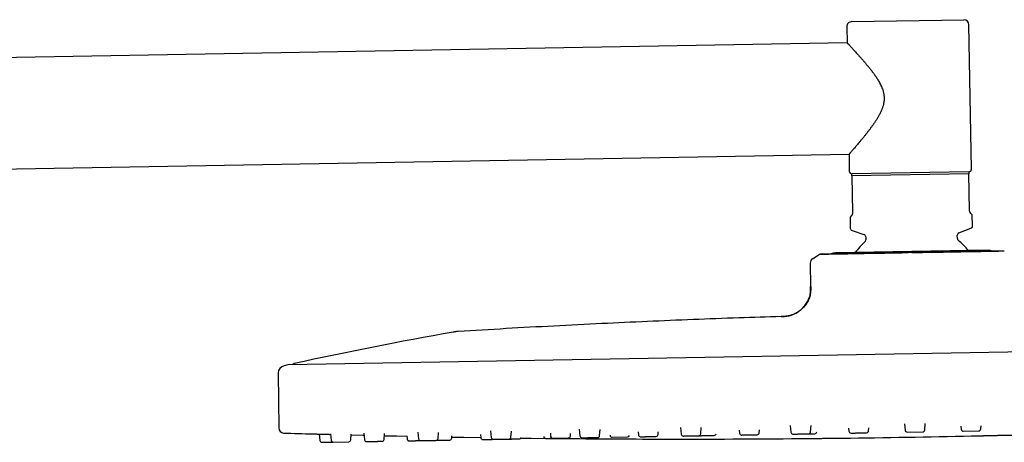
# Model space of a CAD drawing. Header units: millimetres. Extents: x 8 to 1762, y 12 to 2803.
# Tile 118 of 119: x 1461 to 1655, y 2720 to 2803. Entities that reach past the tile are written whole.
import ezdxf

# ---------------------------------------------------------------- set-up
doc = ezdxf.new("R2010")
doc.units = ezdxf.units.MM

msp = doc.modelspace()

# ---------------------------------------------------------------- linework, layer by layer
at = {"color": 7, "linetype": 'Continuous', "lineweight": 30}
for p, q in [((1623.81, 2801.77), (1623.86, 2798.62)), ((1624.79, 2802.79), (1646.79, 2803.17)), ((1648.3, 2773.79), (1647.81, 2802.19)), ((1623.86, 2798.62), (1295.27, 2792.88)), ((1295.65, 2770.99), (1624.25, 2776.72)), ((1624.25, 2776.72), (1624.3, 2773.37)), ((1647.81, 2773.28), (1624.81, 2772.88)), ((1647.82, 2772.88), (1624.82, 2772.48)), ((1647.94, 2765.7), (1647.82, 2772.88)), ((1624.82, 2772.48), (1624.95, 2765.3)), ((1648.46, 2764.79), (1648.25, 2765)), ((1648.5, 2762.64), (1648.46, 2764.79)), ((1624.66, 2764.59), (1624.46, 2764.37)), ((1624.46, 2764.37), (1624.5, 2762.22)), ((1624.84, 2761.76), (1627.19, 2760.95)), ((1645.85, 2761.28), (1648.17, 2762.17)), ((1627.53, 2760.49), (1627.54, 2759.88)), ((1645.54, 2760.2), (1645.53, 2760.8)), ((1618.46, 2757.05), (1618.42, 2757.03)), ((1651.58, 2757.85), (1621.58, 2757.32)), ((1616.62, 2755.33), (1616.7, 2750.73)), ((1617.09, 2756.2), (1618.41, 2757.02)), ((1616.72, 2750.74), (1616.7, 2750.74)), ((1759.83, 2739.62), (1514.04, 2735.33)), ((1513.98, 2735.32), (1513.26, 2735.16)), ((1512.08, 2733.69), (1512.18, 2722.93)), ((1553.82, 2722.38), (1553.96, 2721.06)), ((1557.82, 2721.13), (1557.9, 2722.32)), ((1571.24, 2722.68), (1571.38, 2721.36)), ((1575.24, 2721.43), (1575.33, 2722.65)), ((1591.12, 2723.03), (1591.26, 2721.71)), ((1595.12, 2721.78), (1595.21, 2723.03)), ((1602.67, 2722.53), (1602.73, 2721.91)), ((1606.6, 2721.98), (1606.64, 2722.55)), ((1612.69, 2723.39), (1612.83, 2722.09)), ((1616.69, 2722.15), (1616.78, 2723.43)), ((1624.17, 2722.89), (1624.24, 2722.29)), ((1628.1, 2722.35), (1628.14, 2722.95)), ((1635.13, 2723.77), (1635.26, 2722.48)), ((1639.13, 2722.55), (1639.22, 2723.84)), ((1646.23, 2723.26), (1646.29, 2722.67)), ((1646.69, 2722.31), (1649.76, 2722.37)), ((1650.15, 2722.74), (1650.2, 2723.35)), ((1520.15, 2721.74), (1520.28, 2720.47)), ((1522.35, 2721.8), (1522.49, 2720.51)), ((1526.35, 2720.58), (1526.43, 2721.69)), ((1528.9, 2721.93), (1529.03, 2720.62)), ((1532.9, 2720.69), (1532.98, 2721.83)), ((1537.34, 2721.36), (1537.4, 2720.77)), ((1539.52, 2722.12), (1539.66, 2720.81)), ((1543.52, 2720.88), (1543.6, 2722.04)), ((1546.17, 2720.92), (1546.2, 2721.39)), ((1551.81, 2721.64), (1551.87, 2721.02)), ((1554.36, 2720.7), (1557.43, 2720.76)), ((1555.01, 2720.71), (1555.09, 2720.71)), ((1564.26, 2721.26), (1564.26, 2721.24)), ((1565.56, 2721.89), (1565.62, 2721.26)), ((1569.49, 2721.33), (1569.52, 2721.85)), ((1577.29, 2721.5), (1577.29, 2721.47)), ((1577.69, 2721.11), (1580.76, 2721.16)), ((1582.8, 2722.19), (1582.87, 2721.56)), ((1586.73, 2721.63), (1586.77, 2722.18)), ((1635.67, 2722.12), (1638.73, 2722.17)), ((1522.89, 2720.15), (1522.89, 2720.15)), ((1522.9, 2720.15), (1525.96, 2720.21))]:
    msp.add_line(p, q, dxfattribs=at)
at = {"color": 7, "linetype": 'Continuous', "lineweight": 30, "flags": 128}
for points in [[(1526.42, 2721.57), (1528.78, 2721.51), (1528.94, 2721.51)], [(1532.95, 2721.41), (1535.38, 2721.36), (1537.34, 2721.32)], [(1546.18, 2721.15), (1548.59, 2721.11), (1551.87, 2721.06)], [(1559.85, 2720.95), (1561.8, 2720.92), (1564.56, 2720.89)], [(1584.91, 2720.76), (1584.91, 2720.76), (1584.92, 2720.76), (1584.97, 2720.76), (1585.05, 2720.76), (1585.16, 2720.76), (1585.3, 2720.76), (1585.46, 2720.76), (1585.66, 2720.76), (1585.87, 2720.76), (1586.11, 2720.76), (1586.38, 2720.76), (1586.65, 2720.76), (1586.95, 2720.76), (1587.25, 2720.76), (1587.57, 2720.76), (1587.89, 2720.76), (1588.21, 2720.76), (1588.53, 2720.75), (1588.85, 2720.75), (1589.16, 2720.75), (1589.47, 2720.75), (1589.77, 2720.75), (1590.04, 2720.75), (1590.3, 2720.75), (1590.54, 2720.75), (1590.76, 2720.75), (1590.95, 2720.75), (1591.12, 2720.75), (1591.26, 2720.75), (1591.37, 2720.75), (1591.45, 2720.75), (1591.5, 2720.75), (1591.51, 2720.75), (1591.51, 2720.75)], [(1617.91, 2720.88), (1617.91, 2720.88), (1617.93, 2720.88), (1617.98, 2720.88), (1618.06, 2720.88), (1618.17, 2720.89), (1618.3, 2720.89), (1618.47, 2720.89), (1618.67, 2720.89), (1618.88, 2720.89), (1619.12, 2720.9), (1619.38, 2720.9), (1619.66, 2720.9), (1619.95, 2720.91), (1620.26, 2720.91), (1620.57, 2720.91), (1620.89, 2720.92), (1621.22, 2720.92), (1621.54, 2720.92), (1621.86, 2720.93), (1622.17, 2720.93), (1622.48, 2720.93), (1622.78, 2720.94), (1623.05, 2720.94), (1623.31, 2720.94), (1623.55, 2720.95), (1623.77, 2720.95), (1623.96, 2720.95), (1624.13, 2720.95), (1624.27, 2720.95), (1624.38, 2720.96), (1624.46, 2720.96), (1624.5, 2720.96), (1624.52, 2720.96), (1624.52, 2720.96)]]:
    msp.add_lwpolyline(points, dxfattribs=at)
at = {"color": 7, "linetype": 'Continuous', "lineweight": 30}
for centre, radius, start, end in [((1624.81, 2801.79), 1, 91, 181), ((1646.81, 2802.17), 1, 1, 91), ((1624.8, 2773.38), 0.5, 181, 271), ((1647.8, 2773.78), 0.5, 271, 1), ((1625, 2762.23), 0.5, 181, 251), ((1627.03, 2760.48), 0.5, 1, 71), ((1646.03, 2760.81), 0.5, 111, 181), ((1648, 2762.64), 0.5, 291, 1), ((1636.73, 2749.09), 14, 131.9327, 143.5959), ((1627.04, 2759.87), 0.5, 311.9327, 1), ((1646.04, 2760.2), 0.5, 181, 230.0673), ((1636.73, 2749.09), 14, 38.4038, 50.0673), ((1618.62, 2756.69), 0.4, 91, 121.9638), ((1621.62, 2755.32), 2, 91, 115.4714), ((1651.61, 2755.85), 2, 66.4786, 91), ((1654.56, 2757.31), 0.4, 60.0362, 91), ((1617.62, 2755.35), 1, 121.9638, 181), ((1696.25, 1901.95), 853.07, 100.11385, 102.25252), ((1513.58, 2733.7), 1.5, 102.3866, 180.5), ((1514.04, 2735.03), 0.3, 91, 102.3372), ((1515.32, 2735.1), 0.5, 102.2525, 151.0984), ((1513.18, 2722.94), 1, 180.5, 268.2715), ((1624.63, 2722.33), 0.4, 186, 271), ((1627.7, 2722.38), 0.4, 271, 356), ((1635.66, 2722.52), 0.4, 186, 271), ((1638.73, 2722.57), 0.4, 271, 356), ((1646.69, 2722.71), 0.4, 186, 271), ((1649.75, 2722.77), 0.4, 271, 356), ((1591.74, 5326.42), 2605.67, 268.27148, 268.39732), ((1520.68, 2720.51), 0.4, 186, 271), ((1522.89, 2720.55), 0.4, 186, 271), ((1525.95, 2720.61), 0.4, 271, 356), ((1529.43, 2720.67), 0.4, 186, 271), ((1532.5, 2720.72), 0.4, 271, 356), ((1537.79, 2720.81), 0.4, 186, 271), ((1540.06, 2720.85), 0.4, 186, 271), ((1543.12, 2720.91), 0.4, 271, 356), ((1545.77, 2720.95), 0.4, 271, 356), ((1552.27, 2721.07), 0.4, 186, 271), ((1554.36, 2721.1), 0.4, 186, 271), ((1557.42, 2721.16), 0.4, 271, 356), ((1559.53, 2721.19), 0.4, 271, 340.0318), ((1564.66, 2721.28), 0.4, 186, 271), ((1591.74, 5326.42), 2605.67, 269.41452, 269.84966), ((1566.02, 2721.31), 0.4, 186, 271), ((1569.09, 2721.36), 0.4, 271, 356), ((1571.78, 2721.41), 0.4, 186, 271), ((1574.85, 2721.46), 0.4, 271, 356), ((1577.69, 2721.51), 0.4, 186, 271), ((1580.75, 2721.56), 0.4, 271, 348.4996), ((1583.26, 2721.61), 0.4, 186, 271), ((1586.33, 2721.66), 0.4, 271, 356), ((1591.66, 2721.75), 0.4, 186, 271), ((1591.74, 5326.42), 2605.67, 269.99492, 270.5755), ((1594.72, 2721.81), 0.4, 271, 356), ((1597.73, 2721.86), 0.4, 271, 352.5429), ((1603.13, 2721.95), 0.4, 186, 271), ((1606.2, 2722.01), 0.4, 271, 356), ((1613.23, 2722.13), 0.4, 186, 271), ((1616.29, 2722.18), 0.4, 271, 356), ((1617.51, 2722.2), 0.4, 271, 356), ((1591.74, 5326.42), 2605.67, 270.72073, 271.27927)]:
    msp.add_arc(centre, radius, start, end, dxfattribs=at)
for points, knots in [([(1623.86, 2798.62), (1623.86, 2798.62), (1623.86, 2798.62), (1623.87, 2798.61), (1623.87, 2798.61)], [0, 0, 0, 0, 0.174258, 1, 1, 1, 1]), ([(1623.87, 2798.61), (1623.88, 2798.6), (1623.9, 2798.58), (1623.95, 2798.52), (1624.03, 2798.45), (1624.12, 2798.35), (1624.24, 2798.23), (1624.39, 2798.06), (1624.57, 2797.87), (1624.79, 2797.63), (1625.02, 2797.38), (1625.26, 2797.12), (1625.53, 2796.82), (1625.84, 2796.48), (1626.2, 2796.09), (1626.58, 2795.66), (1626.97, 2795.21), (1627.37, 2794.74), (1627.78, 2794.26), (1628.19, 2793.76), (1628.6, 2793.23), (1629.03, 2792.67), (1629.45, 2792.08), (1629.78, 2791.58), (1630.03, 2791.17), (1630.23, 2790.83), (1630.43, 2790.44), (1630.63, 2790.02), (1630.8, 2789.58), (1630.93, 2789.2), (1631.01, 2788.87), (1631.07, 2788.6), (1631.11, 2788.34), (1631.13, 2788.07), (1631.15, 2787.81), (1631.15, 2787.54), (1631.13, 2787.23), (1631.08, 2786.87), (1630.99, 2786.45), (1630.88, 2786.06), (1630.75, 2785.69), (1630.63, 2785.38), (1630.5, 2785.07), (1630.3, 2784.67), (1630.04, 2784.18), (1629.71, 2783.64), (1629.39, 2783.13), (1629.06, 2782.65), (1628.73, 2782.18), (1628.39, 2781.73), (1628.06, 2781.28), (1627.72, 2780.85), (1627.39, 2780.43), (1627.04, 2780), (1626.68, 2779.57), (1626.35, 2779.17), (1626.06, 2778.82), (1625.8, 2778.52), (1625.55, 2778.23), (1625.33, 2777.96), (1625.13, 2777.73), (1624.96, 2777.54), (1624.81, 2777.37), (1624.68, 2777.21), (1624.55, 2777.07), (1624.46, 2776.97), (1624.39, 2776.89), (1624.33, 2776.82), (1624.27, 2776.75), (1624.25, 2776.72), (1624.25, 2776.73), (1624.25, 2776.73)], [0, 0, 0, 0, 0.01406, 0.028179, 0.041159, 0.054182, 0.068664, 0.0832, 0.101069, 0.117779, 0.134555, 0.150161, 0.16581, 0.18504, 0.204338, 0.224722, 0.245171, 0.264841, 0.284559, 0.304326, 0.324137, 0.344972, 0.365977, 0.386119, 0.396231, 0.406343, 0.419068, 0.431843, 0.44467, 0.45758, 0.464826, 0.472072, 0.479407, 0.486741, 0.493487, 0.500255, 0.508144, 0.518751, 0.529428, 0.542908, 0.551983, 0.561079, 0.570253, 0.579427, 0.597872, 0.616416, 0.633116, 0.649849, 0.666707, 0.683594, 0.700649, 0.717733, 0.734946, 0.752191, 0.772368, 0.792608, 0.808126, 0.823679, 0.84016, 0.856692, 0.870724, 0.884793, 0.89769, 0.910621, 0.92497, 0.939373, 0.948964, 0.958572, 0.976022, 0.993583, 1, 1, 1, 1]), ([(1624.82, 2772.48), (1624.82, 2772.53), (1624.82, 2772.61), (1624.82, 2772.72), (1624.81, 2772.81), (1624.81, 2772.86), (1624.81, 2772.88)], [0, 0, 0, 0, 0.249181, 0.498664, 0.749145, 1, 1, 1, 1]), ([(1647.81, 2773.28), (1647.81, 2773.26), (1647.81, 2773.21), (1647.81, 2773.12), (1647.81, 2773.01), (1647.82, 2772.93), (1647.82, 2772.88)], [0, 0, 0, 0, 0.2491064, 0.4985913, 0.7491365, 1, 1, 1, 1]), ([(1624.95, 2765.3), (1624.94, 2765.26), (1624.94, 2765.18), (1624.93, 2765.07), (1624.9, 2764.99), (1624.87, 2764.9), (1624.84, 2764.82), (1624.79, 2764.74), (1624.73, 2764.66), (1624.69, 2764.61), (1624.66, 2764.59)], [0, 0, 0, 0, 0.0733225, 0.1626459, 0.2376398, 0.3128315, 0.4479767, 0.5838453, 0.7196175, 1, 1, 1, 1]), ([(1648.25, 2765), (1648.23, 2765.01), (1648.2, 2765.04), (1648.14, 2765.11), (1648.09, 2765.19), (1648.03, 2765.29), (1647.99, 2765.4), (1647.97, 2765.48), (1647.95, 2765.56), (1647.94, 2765.64), (1647.94, 2765.68), (1647.94, 2765.7)], [0, 0, 0, 0, 0.167751, 0.33623, 0.503676, 0.67001, 0.785436, 0.843943, 0.90227, 0.972054, 1, 1, 1, 1]), ([(1634.64, 2757.31), (1634.43, 2757.3), (1634.01, 2757.3), (1633.37, 2757.29), (1632.83, 2757.28), (1632.42, 2757.27), (1632.14, 2757.27), (1631.85, 2757.26), (1631.54, 2757.26), (1631.22, 2757.25), (1630.82, 2757.25), (1630.39, 2757.24), (1629.94, 2757.23), (1629.54, 2757.23), (1629.23, 2757.22), (1629.02, 2757.22), (1628.88, 2757.21), (1628.75, 2757.21), (1628.63, 2757.21), (1628.52, 2757.21), (1628.41, 2757.21), (1628.31, 2757.2), (1628.18, 2757.2), (1628.01, 2757.2), (1627.81, 2757.2), (1627.57, 2757.19), (1627.31, 2757.19), (1627.02, 2757.18), (1626.71, 2757.17), (1626.37, 2757.17), (1626.01, 2757.16), (1625.71, 2757.16), (1625.51, 2757.15), (1625.4, 2757.15), (1625.3, 2757.15), (1625.21, 2757.15), (1625.11, 2757.14), (1624.91, 2757.14), (1624.62, 2757.13), (1624.27, 2757.13), (1623.95, 2757.12), (1623.64, 2757.12), (1623.35, 2757.11), (1622.95, 2757.1), (1622.45, 2757.1), (1621.89, 2757.09), (1621.36, 2757.08), (1621.02, 2757.07), (1620.85, 2757.07), (1620.82, 2757.07), (1620.81, 2757.07), (1620.79, 2757.07), (1620.76, 2757.07), (1620.72, 2757.06), (1620.66, 2757.06), (1620.58, 2757.06), (1620.47, 2757.06), (1620.34, 2757.06), (1620.2, 2757.06), (1620.07, 2757.05), (1619.97, 2757.05), (1619.9, 2757.05), (1619.84, 2757.05), (1619.76, 2757.05), (1619.69, 2757.05), (1619.61, 2757.05), (1619.54, 2757.04), (1619.46, 2757.04), (1619.37, 2757.04), (1619.3, 2757.04), (1619.16, 2757.04), (1618.98, 2757.04), (1618.78, 2757.03), (1618.62, 2757.03), (1618.5, 2757.03), (1618.43, 2757.03), (1618.42, 2757.03), (1618.42, 2757.03)], [0, 0, 0, 0, 0.023396, 0.048344, 0.074873, 0.085733, 0.096842, 0.108201, 0.119811, 0.132955, 0.147153, 0.167116, 0.185445, 0.202106, 0.217068, 0.223227, 0.229036, 0.234495, 0.2396, 0.24435, 0.248744, 0.252781, 0.258338, 0.265455, 0.274138, 0.284398, 0.296242, 0.308841, 0.32286, 0.338305, 0.355184, 0.373501, 0.380219, 0.384835, 0.389434, 0.394017, 0.398582, 0.403131, 0.42434, 0.441269, 0.457933, 0.47433, 0.490454, 0.506303, 0.541932, 0.577472, 0.61289, 0.648147, 0.651133, 0.652283, 0.653635, 0.65519, 0.656948, 0.658909, 0.664331, 0.670873, 0.680117, 0.690934, 0.703312, 0.71567, 0.725337, 0.730695, 0.736868, 0.74385, 0.751636, 0.759391, 0.767797, 0.776848, 0.786538, 0.796521, 0.804269, 0.840511, 0.872464, 0.904017, 0.941023, 0.977383, 1, 1, 1, 1]), ([(1634.66, 2757.37), (1634.35, 2757.36), (1633.72, 2757.35), (1632.8, 2757.33), (1631.88, 2757.32), (1630.98, 2757.3), (1630.1, 2757.29), (1629.23, 2757.27), (1628.39, 2757.26), (1627.56, 2757.24), (1626.76, 2757.23), (1625.99, 2757.21), (1625.25, 2757.2), (1624.53, 2757.19), (1623.85, 2757.18), (1623.21, 2757.17), (1622.6, 2757.16), (1622.04, 2757.15), (1621.51, 2757.14), (1621.02, 2757.13), (1620.57, 2757.12), (1620.17, 2757.11), (1619.81, 2757.11), (1619.5, 2757.1), (1619.23, 2757.1), (1619.01, 2757.09), (1618.83, 2757.09), (1618.71, 2757.09), (1618.63, 2757.09), (1618.62, 2757.09), (1618.62, 2757.09)], [0, 0, 0, 0, 0.035808, 0.071618, 0.107531, 0.143401, 0.179035, 0.214673, 0.250412, 0.286099, 0.321676, 0.357238, 0.392979, 0.4287, 0.4643, 0.499881, 0.53548, 0.571092, 0.606818, 0.64258, 0.678174, 0.713772, 0.74947, 0.785252, 0.820917, 0.856562, 0.892449, 0.928382, 0.964199, 1, 1, 1, 1]), ([(1654.45, 2757.71), (1654.41, 2757.71), (1654.34, 2757.71), (1654.16, 2757.71), (1653.93, 2757.7), (1653.66, 2757.7), (1653.34, 2757.69), (1652.98, 2757.69), (1652.58, 2757.68), (1652.13, 2757.67), (1651.64, 2757.66), (1651.1, 2757.65), (1650.53, 2757.64), (1649.92, 2757.63), (1649.28, 2757.62), (1648.6, 2757.61), (1647.89, 2757.6), (1647.14, 2757.58), (1646.37, 2757.57), (1645.56, 2757.56), (1644.74, 2757.54), (1643.89, 2757.53), (1643.03, 2757.51), (1642.14, 2757.5), (1641.24, 2757.48), (1640.33, 2757.46), (1639.4, 2757.45), (1638.47, 2757.43), (1637.53, 2757.42), (1636.9, 2757.4), (1636.59, 2757.4)], [0, 0, 0, 0, 0.035808, 0.071618, 0.107531, 0.143401, 0.179035, 0.214673, 0.250412, 0.286099, 0.321676, 0.357238, 0.392979, 0.4287, 0.4643, 0.499881, 0.53548, 0.571092, 0.606818, 0.64258, 0.678174, 0.713772, 0.74947, 0.785252, 0.820917, 0.856562, 0.892449, 0.928382, 0.964199, 1, 1, 1, 1]), ([(1654.66, 2757.66), (1654.63, 2757.66), (1654.58, 2757.66), (1654.48, 2757.66), (1654.37, 2757.65), (1654.27, 2757.65), (1654.2, 2757.65), (1654.13, 2757.65), (1654.04, 2757.65), (1653.94, 2757.65), (1653.82, 2757.65), (1653.66, 2757.65), (1653.49, 2757.64), (1653.33, 2757.64), (1653.2, 2757.64), (1653.1, 2757.64), (1653.03, 2757.64), (1652.97, 2757.64), (1652.91, 2757.63), (1652.86, 2757.63), (1652.81, 2757.63), (1652.75, 2757.63), (1652.69, 2757.63), (1652.6, 2757.63), (1652.49, 2757.63), (1652.36, 2757.62), (1652.21, 2757.62), (1652.03, 2757.62), (1651.84, 2757.61), (1651.61, 2757.61), (1651.36, 2757.6), (1651.14, 2757.6), (1650.99, 2757.6), (1650.9, 2757.59), (1650.83, 2757.59), (1650.75, 2757.59), (1650.68, 2757.59), (1650.51, 2757.59), (1650.27, 2757.58), (1649.95, 2757.58), (1649.65, 2757.57), (1649.35, 2757.57), (1649.04, 2757.56), (1648.61, 2757.55), (1648.03, 2757.54), (1647.29, 2757.53), (1646.52, 2757.52), (1645.97, 2757.51), (1645.67, 2757.5), (1645.63, 2757.5), (1645.6, 2757.5), (1645.57, 2757.5), (1645.53, 2757.5), (1645.46, 2757.5), (1645.35, 2757.49), (1645.19, 2757.49), (1644.98, 2757.49), (1644.73, 2757.48), (1644.45, 2757.48), (1644.18, 2757.47), (1643.96, 2757.47), (1643.79, 2757.47), (1643.64, 2757.47), (1643.47, 2757.46), (1643.29, 2757.46), (1643.09, 2757.46), (1642.89, 2757.45), (1642.66, 2757.45), (1642.42, 2757.44), (1642.2, 2757.44), (1641.75, 2757.43), (1641.11, 2757.42), (1640.26, 2757.41), (1639.39, 2757.39), (1638.48, 2757.38), (1637.53, 2757.36), (1636.9, 2757.35), (1636.59, 2757.34)], [0, 0, 0, 0, 0.023094, 0.047722, 0.073909, 0.084629, 0.095595, 0.106808, 0.118269, 0.131244, 0.145259, 0.164965, 0.183059, 0.199505, 0.214274, 0.220354, 0.226089, 0.231477, 0.236516, 0.241205, 0.245543, 0.249527, 0.255013, 0.262038, 0.27061, 0.280737, 0.292429, 0.304866, 0.318704, 0.333951, 0.350613, 0.368694, 0.375326, 0.379882, 0.384422, 0.388946, 0.393452, 0.397942, 0.418879, 0.435589, 0.45204, 0.468225, 0.484142, 0.499787, 0.534957, 0.57004, 0.605002, 0.639805, 0.642753, 0.643888, 0.645223, 0.646758, 0.648493, 0.650429, 0.655781, 0.662239, 0.671364, 0.682042, 0.69426, 0.706459, 0.716002, 0.721291, 0.727384, 0.734276, 0.741962, 0.749617, 0.757915, 0.76685, 0.776415, 0.786269, 0.793918, 0.829694, 0.861235, 0.892382, 0.928912, 0.964803, 1, 1, 1, 1]), ([(1610.93, 2744.83), (1611.08, 2744.83), (1611.37, 2744.84), (1611.82, 2744.87), (1612.27, 2744.94), (1612.73, 2745.04), (1613.19, 2745.2), (1613.64, 2745.4), (1614.07, 2745.64), (1614.48, 2745.92), (1614.87, 2746.23), (1615.23, 2746.59), (1615.56, 2746.96), (1615.85, 2747.37), (1616.1, 2747.78), (1616.31, 2748.21), (1616.47, 2748.64), (1616.59, 2749.08), (1616.66, 2749.5), (1616.7, 2749.92), (1616.7, 2750.33), (1616.7, 2750.6), (1616.7, 2750.74)], [0, 0, 0, 0, 0.047142, 0.094911, 0.14377, 0.19407, 0.246031, 0.299703, 0.351758, 0.404951, 0.458905, 0.513162, 0.567235, 0.620655, 0.673022, 0.724047, 0.773582, 0.821629, 0.86751, 0.912328, 0.956378, 1, 1, 1, 1]), ([(1616.72, 2750.74), (1616.72, 2750.65), (1616.73, 2750.47), (1616.73, 2750.24), (1616.72, 2750.04), (1616.71, 2749.87), (1616.7, 2749.69), (1616.68, 2749.47), (1616.62, 2749.15), (1616.53, 2748.76), (1616.38, 2748.33), (1616.2, 2747.92), (1615.99, 2747.55), (1615.75, 2747.19), (1615.49, 2746.85), (1615.17, 2746.5), (1614.8, 2746.16), (1614.38, 2745.83), (1613.93, 2745.54), (1613.52, 2745.33), (1613.17, 2745.18), (1612.88, 2745.09), (1612.6, 2745.01), (1612.38, 2744.96), (1612.22, 2744.93), (1612.11, 2744.91), (1611.98, 2744.89), (1611.83, 2744.87), (1611.64, 2744.86), (1611.42, 2744.84), (1611.2, 2744.83), (1611.04, 2744.83), (1610.96, 2744.83)], [0, 0, 0, 0, 0.029585, 0.055168, 0.076758, 0.094312, 0.108363, 0.135565, 0.163555, 0.214053, 0.264654, 0.310738, 0.356894, 0.403127, 0.449381, 0.495659, 0.55352, 0.611351, 0.669109, 0.726767, 0.759016, 0.791222, 0.823342, 0.853635, 0.864823, 0.875774, 0.889175, 0.905962, 0.926063, 0.949422, 0.976012, 1, 1, 1, 1]), ([(1610.93, 2744.82), (1608.15, 2744.74), (1602.37, 2744.56), (1593.61, 2744.23), (1584.63, 2743.86), (1575.51, 2743.44), (1566.25, 2742.97), (1556.85, 2742.46), (1550.59, 2742.08), (1547.46, 2741.89)], [0, 0, 0, 0, 0.131409, 0.272812, 0.414215, 0.555617, 0.70375, 0.851878, 1, 1, 1, 1]), ([(1547.46, 2741.89), (1547.4, 2741.88), (1547.28, 2741.88), (1547.09, 2741.86), (1546.9, 2741.83), (1546.72, 2741.81), (1546.58, 2741.79), (1546.49, 2741.77), (1546.45, 2741.77)], [0, 0, 0, 0, 0.159369, 0.353459, 0.57017, 0.734096, 0.877333, 1, 1, 1, 1]), ([(1518.87, 2721.77), (1518.87, 2721.77), (1518.86, 2721.77), (1518.88, 2721.77), (1518.92, 2721.77), (1519, 2721.77), (1519.11, 2721.76), (1519.25, 2721.76), (1519.42, 2721.76), (1519.61, 2721.75), (1519.83, 2721.74), (1520.07, 2721.74), (1520.33, 2721.73), (1520.61, 2721.72), (1520.91, 2721.72), (1521.21, 2721.71), (1521.53, 2721.7), (1521.85, 2721.69), (1522.13, 2721.68), (1522.3, 2721.68), (1522.37, 2721.68)], [0, 0, 0, 0, 0.00026, 0.060594, 0.120518, 0.180624, 0.241498, 0.30129, 0.361736, 0.422001, 0.482183, 0.542041, 0.602613, 0.6628, 0.722885, 0.782938, 0.843461, 0.903525, 0.963656, 1, 1, 1, 1]), ([(1529.44, 2720.27), (1529.44, 2720.27), (1529.44, 2720.27), (1529.45, 2720.27), (1529.49, 2720.27), (1529.55, 2720.27), (1529.61, 2720.27), (1529.69, 2720.27), (1529.77, 2720.27), (1529.87, 2720.27), (1529.98, 2720.28), (1530.11, 2720.28), (1530.24, 2720.28), (1530.38, 2720.28), (1530.53, 2720.29), (1530.67, 2720.29), (1530.79, 2720.29), (1530.89, 2720.29), (1531.02, 2720.29), (1531.19, 2720.3), (1531.38, 2720.3), (1531.54, 2720.3), (1531.69, 2720.31), (1531.81, 2720.31), (1531.93, 2720.31), (1532.04, 2720.31), (1532.15, 2720.31), (1532.24, 2720.32), (1532.32, 2720.32), (1532.39, 2720.32), (1532.44, 2720.32), (1532.48, 2720.32), (1532.49, 2720.32), (1532.5, 2720.32), (1532.5, 2720.32), (1532.5, 2720.32)], [0, 0, 0, 0, 0.00501, 0.045055, 0.084829, 0.124972, 0.155065, 0.184915, 0.214793, 0.244968, 0.277602, 0.309919, 0.342265, 0.374981, 0.407615, 0.439933, 0.461477, 0.483136, 0.50501, 0.545055, 0.584829, 0.624972, 0.655065, 0.684915, 0.714793, 0.744968, 0.777602, 0.809919, 0.842265, 0.874981, 0.907615, 0.939933, 0.961477, 0.983136, 1, 1, 1, 1]), ([(1537.8, 2720.41), (1537.8, 2720.41), (1537.81, 2720.41), (1537.83, 2720.41), (1537.86, 2720.41), (1537.91, 2720.41), (1537.97, 2720.42), (1538.05, 2720.42), (1538.14, 2720.42), (1538.25, 2720.42), (1538.36, 2720.42), (1538.48, 2720.42), (1538.58, 2720.43), (1538.67, 2720.43), (1538.8, 2720.43), (1538.95, 2720.43), (1539.14, 2720.44), (1539.32, 2720.44), (1539.48, 2720.44), (1539.62, 2720.44), (1539.76, 2720.45), (1539.9, 2720.45), (1540, 2720.45), (1540.05, 2720.45), (1540.05, 2720.45)], [0, 0, 0, 0, 0.04599, 0.0916094, 0.1372709, 0.1833865, 0.2332596, 0.2826492, 0.3320814, 0.3820812, 0.4319544, 0.481344, 0.5142696, 0.5473704, 0.5808001, 0.6419999, 0.7027847, 0.7641336, 0.8101236, 0.8557429, 0.9014045, 0.9475201, 0.9973932, 1, 1, 1, 1]), ([(1540.06, 2720.45), (1540.06, 2720.45), (1540.07, 2720.45), (1540.08, 2720.45), (1540.1, 2720.45), (1540.15, 2720.45), (1540.22, 2720.45), (1540.31, 2720.46), (1540.41, 2720.46), (1540.5, 2720.46), (1540.61, 2720.46), (1540.73, 2720.46), (1540.86, 2720.47), (1541, 2720.47), (1541.14, 2720.47), (1541.3, 2720.47), (1541.45, 2720.48), (1541.59, 2720.48), (1541.71, 2720.48), (1541.82, 2720.48), (1541.95, 2720.48), (1542.11, 2720.49), (1542.28, 2720.49), (1542.44, 2720.49), (1542.57, 2720.5), (1542.67, 2720.5), (1542.77, 2720.5), (1542.86, 2720.5), (1542.94, 2720.5), (1543.01, 2720.5), (1543.06, 2720.5), (1543.1, 2720.51), (1543.13, 2720.51), (1543.13, 2720.51), (1543.13, 2720.51)], [0, 0, 0, 0, 0.021597, 0.04331, 0.065238, 0.105381, 0.145253, 0.185494, 0.215661, 0.245585, 0.275536, 0.305785, 0.338499, 0.370896, 0.403321, 0.436118, 0.468832, 0.501228, 0.522826, 0.544538, 0.566466, 0.60661, 0.646481, 0.686722, 0.716889, 0.746813, 0.776764, 0.807014, 0.839728, 0.872124, 0.904549, 0.937346, 0.97006, 1, 1, 1, 1]), ([(1543.14, 2720.51), (1543.16, 2720.51), (1543.2, 2720.51), (1543.3, 2720.51), (1543.42, 2720.51), (1543.56, 2720.51), (1543.69, 2720.52), (1543.8, 2720.52), (1543.91, 2720.52), (1544.04, 2720.52), (1544.2, 2720.52), (1544.39, 2720.53), (1544.57, 2720.53), (1544.72, 2720.53), (1544.86, 2720.54), (1544.99, 2720.54), (1545.11, 2720.54), (1545.24, 2720.54), (1545.35, 2720.54), (1545.45, 2720.55), (1545.54, 2720.55), (1545.62, 2720.55), (1545.67, 2720.55), (1545.71, 2720.55), (1545.74, 2720.55), (1545.77, 2720.55), (1545.77, 2720.55), (1545.77, 2720.55)], [0, 0, 0, 0, 0.014576, 0.057439, 0.100795, 0.144041, 0.186867, 0.215417, 0.244119, 0.273107, 0.326174, 0.378881, 0.432078, 0.471956, 0.511513, 0.551107, 0.591095, 0.63434, 0.677167, 0.72003, 0.763386, 0.806631, 0.849458, 0.878008, 0.90671, 0.935697, 1, 1, 1, 1]), ([(1552.28, 2720.67), (1552.28, 2720.67), (1552.28, 2720.67), (1552.28, 2720.67), (1552.3, 2720.67), (1552.35, 2720.67), (1552.42, 2720.67), (1552.5, 2720.67), (1552.58, 2720.67), (1552.67, 2720.67), (1552.77, 2720.67), (1552.89, 2720.68), (1553.02, 2720.68), (1553.16, 2720.68), (1553.3, 2720.68), (1553.45, 2720.69), (1553.59, 2720.69), (1553.71, 2720.69), (1553.82, 2720.69), (1553.95, 2720.69), (1554.11, 2720.7), (1554.26, 2720.7), (1554.33, 2720.7), (1554.35, 2720.7)], [0, 0, 0, 0, 0.001624, 0.037236, 0.102432, 0.167186, 0.232541, 0.281534, 0.330132, 0.378775, 0.427902, 0.481031, 0.533646, 0.586306, 0.63957, 0.6927, 0.745315, 0.78039, 0.815652, 0.851265, 0.916461, 0.981214, 1, 1, 1, 1]), ([(1557.44, 2720.76), (1557.47, 2720.76), (1557.53, 2720.76), (1557.62, 2720.76), (1557.73, 2720.76), (1557.86, 2720.76), (1558.02, 2720.77), (1558.22, 2720.77), (1558.39, 2720.77), (1558.54, 2720.77), (1558.67, 2720.78), (1558.8, 2720.78), (1558.93, 2720.78), (1559.04, 2720.78), (1559.15, 2720.79), (1559.25, 2720.79), (1559.34, 2720.79), (1559.41, 2720.79), (1559.46, 2720.79), (1559.49, 2720.79), (1559.51, 2720.79), (1559.54, 2720.79), (1559.53, 2720.79), (1559.53, 2720.79)], [0, 0, 0, 0, 0.0295483, 0.0642961, 0.0992287, 0.1345084, 0.1990949, 0.2632436, 0.3279875, 0.3765227, 0.4246666, 0.4728551, 0.5215227, 0.5741558, 0.6262786, 0.6784464, 0.7312132, 0.7838464, 0.8359692, 0.8707169, 0.9056495, 0.9409292, 1, 1, 1, 1]), ([(1564.66, 2720.88), (1564.66, 2720.88), (1564.66, 2720.88), (1564.67, 2720.88), (1564.68, 2720.88), (1564.72, 2720.88), (1564.78, 2720.88), (1564.86, 2720.88), (1564.95, 2720.89), (1565.03, 2720.89), (1565.13, 2720.89), (1565.25, 2720.89), (1565.37, 2720.89), (1565.51, 2720.9), (1565.65, 2720.9), (1565.8, 2720.9), (1565.92, 2720.9), (1565.99, 2720.9), (1566.01, 2720.9)], [0, 0, 0, 0, 0.006829, 0.053718, 0.101072, 0.187764, 0.273868, 0.360771, 0.425918, 0.49054, 0.555221, 0.620546, 0.691193, 0.761155, 0.831178, 0.902005, 0.972652, 1, 1, 1, 1]), ([(1566.03, 2720.91), (1566.03, 2720.91), (1566.03, 2720.91), (1566.05, 2720.91), (1566.07, 2720.91), (1566.1, 2720.91), (1566.16, 2720.91), (1566.25, 2720.91), (1566.35, 2720.91), (1566.46, 2720.91), (1566.56, 2720.91), (1566.67, 2720.92), (1566.8, 2720.92), (1566.94, 2720.92), (1567.08, 2720.92), (1567.23, 2720.93), (1567.39, 2720.93), (1567.55, 2720.93), (1567.68, 2720.93), (1567.8, 2720.94), (1567.91, 2720.94), (1568.04, 2720.94), (1568.19, 2720.94), (1568.36, 2720.95), (1568.51, 2720.95), (1568.63, 2720.95), (1568.73, 2720.95), (1568.82, 2720.95), (1568.9, 2720.96), (1568.96, 2720.96), (1569.02, 2720.96), (1569.06, 2720.96), (1569.09, 2720.96), (1569.1, 2720.96), (1569.09, 2720.96), (1569.09, 2720.96)], [0, 0, 0, 0, 0.029238, 0.050782, 0.072441, 0.094315, 0.134361, 0.174134, 0.214277, 0.24437, 0.27422, 0.304098, 0.334273, 0.366907, 0.399225, 0.43157, 0.464287, 0.49692, 0.529238, 0.550782, 0.572441, 0.594315, 0.634361, 0.674134, 0.714277, 0.74437, 0.77422, 0.804098, 0.834273, 0.866907, 0.899225, 0.93157, 0.964287, 0.99692, 1, 1, 1, 1]), ([(1571.79, 2721.01), (1571.79, 2721.01), (1571.79, 2721.01), (1571.81, 2721.01), (1571.85, 2721.01), (1571.9, 2721.01), (1571.95, 2721.01), (1572, 2721.01), (1572.07, 2721.01), (1572.17, 2721.01), (1572.31, 2721.01), (1572.45, 2721.02), (1572.59, 2721.02), (1572.72, 2721.02), (1572.86, 2721.02), (1573, 2721.03), (1573.15, 2721.03), (1573.31, 2721.03), (1573.46, 2721.03), (1573.62, 2721.04), (1573.77, 2721.04), (1573.9, 2721.04), (1574.01, 2721.04), (1574.1, 2721.05), (1574.22, 2721.05), (1574.35, 2721.05), (1574.48, 2721.05), (1574.59, 2721.05), (1574.67, 2721.06), (1574.73, 2721.06), (1574.78, 2721.06), (1574.82, 2721.06), (1574.85, 2721.06), (1574.85, 2721.06), (1574.85, 2721.06)], [0, 0, 0, 0, 0.029859, 0.06266, 0.095378, 0.127778, 0.149378, 0.171092, 0.193023, 0.233171, 0.273047, 0.313293, 0.343463, 0.37339, 0.403345, 0.433597, 0.466315, 0.498715, 0.531144, 0.563945, 0.596662, 0.629063, 0.650662, 0.672377, 0.694307, 0.734456, 0.774331, 0.814577, 0.844748, 0.874675, 0.904629, 0.934882, 0.9676, 1, 1, 1, 1]), ([(1583.27, 2721.21), (1583.27, 2721.21), (1583.27, 2721.21), (1583.28, 2721.21), (1583.3, 2721.21), (1583.34, 2721.21), (1583.38, 2721.21), (1583.42, 2721.21), (1583.49, 2721.21), (1583.58, 2721.21), (1583.7, 2721.21), (1583.83, 2721.22), (1583.96, 2721.22), (1584.09, 2721.22), (1584.22, 2721.22), (1584.36, 2721.23), (1584.51, 2721.23), (1584.66, 2721.23), (1584.82, 2721.23), (1584.98, 2721.24), (1585.13, 2721.24), (1585.26, 2721.24), (1585.38, 2721.24), (1585.47, 2721.24), (1585.59, 2721.25), (1585.73, 2721.25), (1585.88, 2721.25), (1585.99, 2721.25), (1586.09, 2721.26), (1586.16, 2721.26), (1586.22, 2721.26), (1586.27, 2721.26), (1586.31, 2721.26), (1586.33, 2721.26), (1586.34, 2721.26), (1586.34, 2721.26)], [0, 0, 0, 0, 0.002996, 0.035713, 0.068346, 0.100664, 0.122208, 0.143867, 0.165741, 0.205787, 0.24556, 0.285703, 0.315796, 0.345646, 0.375524, 0.405699, 0.438333, 0.470651, 0.502996, 0.535713, 0.568346, 0.600664, 0.622208, 0.643867, 0.665741, 0.705787, 0.74556, 0.785703, 0.815796, 0.845646, 0.875524, 0.905699, 0.938333, 0.970651, 1, 1, 1, 1]), ([(1591.67, 2721.35), (1591.67, 2721.35), (1591.67, 2721.35), (1591.69, 2721.35), (1591.73, 2721.35), (1591.78, 2721.35), (1591.85, 2721.36), (1591.92, 2721.36), (1591.99, 2721.36), (1592.06, 2721.36), (1592.15, 2721.36), (1592.28, 2721.36), (1592.44, 2721.37), (1592.6, 2721.37), (1592.75, 2721.37), (1592.89, 2721.37), (1593.03, 2721.38), (1593.18, 2721.38), (1593.33, 2721.38), (1593.49, 2721.38), (1593.64, 2721.39), (1593.79, 2721.39), (1593.93, 2721.39), (1594.05, 2721.39), (1594.14, 2721.4), (1594.22, 2721.4), (1594.32, 2721.4), (1594.43, 2721.4), (1594.53, 2721.4), (1594.61, 2721.4), (1594.67, 2721.41), (1594.7, 2721.41), (1594.72, 2721.41), (1594.73, 2721.41), (1594.73, 2721.41), (1594.73, 2721.41)], [0, 0, 0, 0, 0.027626, 0.059944, 0.092289, 0.125006, 0.157639, 0.189957, 0.211501, 0.23316, 0.255035, 0.29508, 0.334853, 0.374996, 0.405089, 0.43494, 0.464818, 0.494993, 0.527626, 0.559944, 0.592289, 0.625006, 0.657639, 0.689957, 0.711501, 0.73316, 0.755035, 0.79508, 0.834853, 0.874996, 0.905089, 0.93494, 0.964818, 0.994993, 1, 1, 1, 1]), ([(1594.68, 2721.41), (1594.67, 2721.41), (1594.67, 2721.41), (1594.69, 2721.41), (1594.72, 2721.41), (1594.77, 2721.41), (1594.83, 2721.41), (1594.89, 2721.41), (1594.94, 2721.41), (1595.02, 2721.41), (1595.13, 2721.41), (1595.28, 2721.42), (1595.42, 2721.42), (1595.57, 2721.42), (1595.7, 2721.42), (1595.84, 2721.43), (1595.99, 2721.43), (1596.14, 2721.43), (1596.29, 2721.43), (1596.45, 2721.44), (1596.6, 2721.44), (1596.75, 2721.44), (1596.88, 2721.44), (1596.99, 2721.45), (1597.08, 2721.45), (1597.18, 2721.45), (1597.31, 2721.45), (1597.43, 2721.45), (1597.53, 2721.46), (1597.6, 2721.46), (1597.66, 2721.46), (1597.7, 2721.46), (1597.73, 2721.46), (1597.74, 2721.46), (1597.74, 2721.46), (1597.74, 2721.46)], [0, 0, 0, 0, 0.018275, 0.05062, 0.083337, 0.115971, 0.148288, 0.169832, 0.191491, 0.213366, 0.253411, 0.293185, 0.333327, 0.36342, 0.393271, 0.423149, 0.453324, 0.485958, 0.518275, 0.55062, 0.583337, 0.615971, 0.648288, 0.669832, 0.691491, 0.713366, 0.753411, 0.793185, 0.833327, 0.86342, 0.893271, 0.923149, 0.953324, 0.985958, 1, 1, 1, 1]), ([(1603.14, 2721.55), (1603.14, 2721.55), (1603.14, 2721.55), (1603.15, 2721.55), (1603.18, 2721.55), (1603.22, 2721.55), (1603.28, 2721.56), (1603.35, 2721.56), (1603.41, 2721.56), (1603.48, 2721.56), (1603.56, 2721.56), (1603.68, 2721.56), (1603.84, 2721.57), (1603.99, 2721.57), (1604.14, 2721.57), (1604.28, 2721.57), (1604.42, 2721.58), (1604.57, 2721.58), (1604.72, 2721.58), (1604.88, 2721.58), (1605.03, 2721.59), (1605.18, 2721.59), (1605.33, 2721.59), (1605.45, 2721.59), (1605.55, 2721.6), (1605.63, 2721.6), (1605.74, 2721.6), (1605.85, 2721.6), (1605.96, 2721.6), (1606.05, 2721.6), (1606.11, 2721.6), (1606.16, 2721.61), (1606.19, 2721.61), (1606.2, 2721.61), (1606.2, 2721.61), (1606.2, 2721.61)], [0, 0, 0, 0, 0.009766, 0.042083, 0.074428, 0.107145, 0.139779, 0.172096, 0.193641, 0.2153, 0.237174, 0.277219, 0.316993, 0.357136, 0.387229, 0.417079, 0.446957, 0.477132, 0.509766, 0.542083, 0.574428, 0.607145, 0.639779, 0.672096, 0.693641, 0.7153, 0.737174, 0.777219, 0.816993, 0.857136, 0.887229, 0.917079, 0.946957, 0.977132, 1, 1, 1, 1]), ([(1613.23, 2721.73), (1613.24, 2721.73), (1613.24, 2721.73), (1613.26, 2721.73), (1613.29, 2721.73), (1613.34, 2721.73), (1613.41, 2721.73), (1613.49, 2721.73), (1613.58, 2721.74), (1613.68, 2721.74), (1613.77, 2721.74), (1613.85, 2721.74), (1613.96, 2721.74), (1614.1, 2721.74), (1614.28, 2721.75), (1614.45, 2721.75), (1614.61, 2721.75), (1614.76, 2721.76), (1614.9, 2721.76), (1615.05, 2721.76), (1615.2, 2721.76), (1615.34, 2721.77), (1615.49, 2721.77), (1615.62, 2721.77), (1615.75, 2721.77), (1615.85, 2721.77), (1615.93, 2721.78), (1616, 2721.78), (1616.07, 2721.78), (1616.15, 2721.78), (1616.23, 2721.78), (1616.27, 2721.78), (1616.3, 2721.78), (1616.3, 2721.78), (1616.3, 2721.78)], [0, 0, 0, 0, 0.029878, 0.060053, 0.092687, 0.125004, 0.157349, 0.190066, 0.2227, 0.255017, 0.276562, 0.298221, 0.320095, 0.36014, 0.399914, 0.440057, 0.47015, 0.5, 0.529878, 0.560053, 0.592687, 0.625004, 0.657349, 0.690066, 0.7227, 0.755017, 0.776562, 0.798221, 0.820095, 0.86014, 0.899914, 0.940057, 0.97015, 1, 1, 1, 1]), ([(1616.32, 2721.78), (1616.36, 2721.78), (1616.46, 2721.79), (1616.61, 2721.79), (1616.75, 2721.79), (1616.88, 2721.79), (1616.99, 2721.79), (1617.08, 2721.8), (1617.15, 2721.8), (1617.23, 2721.8), (1617.32, 2721.8), (1617.4, 2721.8), (1617.46, 2721.8), (1617.49, 2721.8), (1617.51, 2721.8), (1617.51, 2721.8), (1617.51, 2721.8)], [0, 0, 0, 0, 0.073158, 0.148408, 0.224522, 0.300443, 0.375627, 0.425749, 0.476138, 0.527027, 0.62019, 0.712722, 0.806112, 0.876122, 0.945567, 1, 1, 1, 1]), ([(1624.64, 2721.93), (1624.64, 2721.93), (1624.64, 2721.93), (1624.66, 2721.93), (1624.69, 2721.93), (1624.73, 2721.93), (1624.8, 2721.93), (1624.87, 2721.93), (1624.96, 2721.93), (1625.05, 2721.94), (1625.14, 2721.94), (1625.22, 2721.94), (1625.33, 2721.94), (1625.47, 2721.94), (1625.65, 2721.95), (1625.82, 2721.95), (1625.97, 2721.95), (1626.12, 2721.95), (1626.26, 2721.96), (1626.41, 2721.96), (1626.56, 2721.96), (1626.71, 2721.96), (1626.85, 2721.97), (1626.99, 2721.97), (1627.12, 2721.97), (1627.22, 2721.97), (1627.31, 2721.97), (1627.38, 2721.98), (1627.46, 2721.98), (1627.54, 2721.98), (1627.62, 2721.98), (1627.67, 2721.98), (1627.7, 2721.98), (1627.71, 2721.98), (1627.71, 2721.98), (1627.71, 2721.98)], [0, 0, 0, 0, 0.018388, 0.048563, 0.081197, 0.113515, 0.14586, 0.178577, 0.21121, 0.243528, 0.265072, 0.286731, 0.308605, 0.348651, 0.388424, 0.428567, 0.45866, 0.48851, 0.518388, 0.548563, 0.581197, 0.613515, 0.64586, 0.678577, 0.71121, 0.743528, 0.765072, 0.786731, 0.808605, 0.848651, 0.888424, 0.928567, 0.95866, 0.98851, 1, 1, 1, 1]), ([(1649.92, 2721.4), (1649.92, 2721.4), (1649.93, 2721.4), (1649.98, 2721.4), (1650.05, 2721.4), (1650.17, 2721.41), (1650.3, 2721.41), (1650.47, 2721.41), (1650.66, 2721.42), (1650.88, 2721.42), (1651.12, 2721.43), (1651.38, 2721.43), (1651.66, 2721.44), (1651.95, 2721.45), (1652.26, 2721.46), (1652.57, 2721.46), (1652.89, 2721.47), (1653.22, 2721.48), (1653.54, 2721.49), (1653.86, 2721.49), (1654.18, 2721.5), (1654.48, 2721.51), (1654.78, 2721.51), (1655.05, 2721.52), (1655.31, 2721.53), (1655.55, 2721.53), (1655.77, 2721.54), (1655.96, 2721.54), (1656.13, 2721.55), (1656.27, 2721.55), (1656.38, 2721.55), (1656.46, 2721.55), (1656.51, 2721.56), (1656.52, 2721.56), (1656.52, 2721.56)], [0, 0, 0, 0, 0.031073, 0.062557, 0.093763, 0.125018, 0.156617, 0.187781, 0.218816, 0.250026, 0.281392, 0.312479, 0.343593, 0.375037, 0.406372, 0.437451, 0.46858, 0.50006, 0.531352, 0.562412, 0.593548, 0.625063, 0.656107, 0.687475, 0.718796, 0.750031, 0.780995, 0.812489, 0.843666, 0.874943, 0.906642, 0.937874, 0.968942, 1, 1, 1, 1]), ([(1520.68, 2720.11), (1520.69, 2720.11), (1520.69, 2720.11), (1520.71, 2720.11), (1520.74, 2720.11), (1520.79, 2720.12), (1520.85, 2720.12), (1520.93, 2720.12), (1521.03, 2720.12), (1521.13, 2720.12), (1521.25, 2720.12), (1521.36, 2720.13), (1521.46, 2720.13), (1521.56, 2720.13), (1521.68, 2720.13), (1521.84, 2720.13), (1522.03, 2720.14), (1522.2, 2720.14), (1522.36, 2720.14), (1522.51, 2720.15), (1522.65, 2720.15), (1522.77, 2720.15), (1522.85, 2720.15), (1522.88, 2720.15)], [0, 0, 0, 0, 0.046844, 0.093311, 0.13982, 0.186792, 0.237592, 0.287899, 0.338249, 0.389177, 0.439977, 0.490284, 0.523821, 0.557536, 0.591587, 0.653923, 0.715837, 0.778325, 0.825169, 0.871636, 0.918145, 0.965117, 1, 1, 1, 1])]:
    msp.add_open_spline(points, degree=3, knots=knots, dxfattribs=at)
for points in [[(1636.59, 2757.4), (1636.26, 2757.39), (1635.62, 2757.38), (1634.98, 2757.37), (1634.66, 2757.37)], [(1654.55, 2757.71), (1654.55, 2757.71), (1654.54, 2757.71), (1654.48, 2757.71), (1654.45, 2757.71)]]:
    msp.add_open_spline(points, degree=3, dxfattribs=at)

doc.saveas('drawing.dxf')
